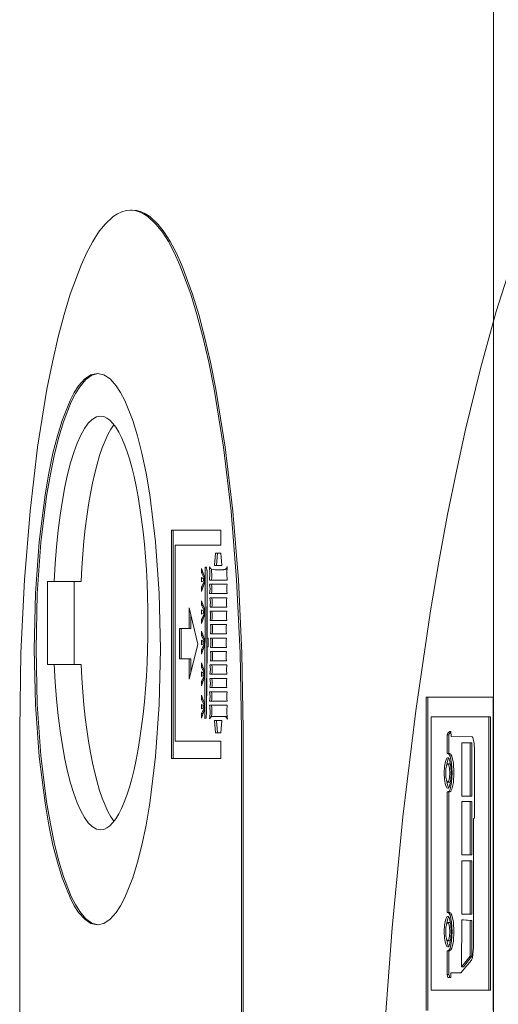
# Model space of a CAD drawing. Header units: millimetres. Extents: x -47038 to 86296, y -75637 to 48966.
# Tile 194 of 256: x -32411 to -32385, y 30313 to 30366. Entities that reach past the tile are written whole.
import ezdxf

# ---------------------------------------------------------------- set-up
doc = ezdxf.new("R2010")
doc.units = ezdxf.units.MM
doc.layers.add('00 - nowa technologia myjni_Nr_pióra__95', color=7, linetype='Continuous', lineweight=20, true_color=0x7c7c7c)
doc.layers.add('XREF', color=8, linetype='Continuous', lineweight=9)

# ---------------------------------------------------------------- blocks, each defined once
blk = doc.blocks.new('parter 2025.10.15')
at = {"layer": '00 - nowa technologia myjni_Nr_pióra__95', "color": 8, "linetype": 'Continuous', "lineweight": 5}
for p, q in [((607.5322, 2583.5757), (607.5322, 2388.5757)), ((605.5678, 2491.3484), (605.5581, 2491.3484)), ((605.8311, 2489.6086), (605.7806, 2489.6086)), ((605.7806, 2489.6086), (605.7806, 2488.3663)), ((605.7904, 2489.6086), (605.7904, 2488.3663)), ((606.0495, 2489.6086), (605.8311, 2489.6086)), ((606.0495, 2489.5256), (606.0495, 2489.6086)), ((605.8003, 2488.4596), (605.8003, 2489.5256)), ((605.8003, 2489.5256), (605.8311, 2489.5256)), ((605.8311, 2489.5256), (606.0495, 2489.5256)), ((606.0208, 2489.4826), (606.0153, 2489.4154)), ((606.0492, 2489.4826), (606.0208, 2489.4826)), ((606.0306, 2489.4826), (606.0251, 2489.4154)), ((606.0551, 2489.4154), (606.0492, 2489.4826)), ((605.9608, 2489.3538), (605.945, 2489.3996)), ((605.945, 2489.3996), (605.945, 2489.3752)), ((605.9533, 2489.3752), (605.945, 2489.3752)), ((605.945, 2489.3752), (605.9608, 2489.3431)), ((605.9643, 2489.4063), (605.962, 2488.5841)), ((605.9697, 2489.406), (605.9643, 2489.4063)), ((605.9741, 2489.3877), (605.9718, 2488.608)), ((605.9747, 2489.0212), (605.9742, 2489.3813)), ((606.0153, 2489.4154), (606.0551, 2489.4154)), ((606.0469, 2489.3923), (606.0373, 2489.3923)), ((605.1062, 2489.3279), (605.1428, 2489.3279)), ((605.1062, 2488.8777), (605.1062, 2489.3279)), ((605.2888, 2489.3279), (605.1428, 2489.3279)), ((605.252, 2488.8777), (605.252, 2489.3279)), ((605.9608, 2489.3404), (605.9448, 2489.3507)), ((605.9448, 2489.3507), (605.9448, 2489.3263)), ((605.9448, 2489.3263), (605.9608, 2489.3334)), ((605.945, 2489.2995), (605.9608, 2489.3306)), ((605.9608, 2489.3215), (605.945, 2489.2751)), ((605.9546, 2489.3446), (605.9546, 2489.3306)), ((605.9608, 2489.3431), (605.9608, 2489.3538)), ((605.9608, 2489.3334), (605.9608, 2489.3404)), ((605.9608, 2489.3306), (605.9608, 2489.3215)), ((605.9881, 2489.3361), (606.084, 2489.3361)), ((605.9533, 2489.2995), (605.945, 2489.2995)), ((605.945, 2489.2751), (605.945, 2489.2995)), ((606.084, 2489.3135), (605.9881, 2489.3135)), ((605.9608, 2489.178), (605.945, 2489.2238)), ((605.945, 2489.2238), (605.945, 2489.1994)), ((605.9881, 2489.2629), (606.084, 2489.2629)), ((606.0818, 2489.2403), (605.9904, 2489.2403)), ((605.924, 2488.9876), (605.8766, 2489.1847)), ((605.8766, 2489.1847), (605.8766, 2489.0733)), ((605.9608, 2489.1652), (605.9448, 2489.175)), ((605.9448, 2489.175), (605.9448, 2489.1506)), ((605.9533, 2489.1994), (605.945, 2489.1994)), ((605.945, 2489.1994), (605.9608, 2489.1676)), ((605.9546, 2489.1689), (605.9546, 2489.1548)), ((605.9608, 2489.1676), (605.9608, 2489.178)), ((605.9608, 2489.1579), (605.9608, 2489.1652)), ((605.9904, 2489.1896), (606.0818, 2489.1896)), ((606.0818, 2489.167), (605.9904, 2489.167)), ((605.8864, 2489.1445), (605.8864, 2489.0733)), ((605.9448, 2489.1506), (605.9608, 2489.1579)), ((605.945, 2489.1243), (605.9608, 2489.1554)), ((605.9608, 2489.146), (605.945, 2489.0996)), ((605.9533, 2489.1243), (605.945, 2489.1243)), ((605.945, 2489.0996), (605.945, 2489.1243)), ((605.9608, 2489.1554), (605.9608, 2489.146)), ((605.9904, 2489.1167), (606.0818, 2489.1167)), ((605.8766, 2489.0733), (605.8238, 2489.0733)), ((605.8238, 2489.0733), (605.8238, 2488.9082)), ((605.8336, 2489.0733), (605.8336, 2488.9082)), ((605.8864, 2489.0733), (605.8766, 2489.0733)), ((605.9602, 2489.0123), (605.9445, 2489.0581)), ((605.9445, 2489.0581), (605.9445, 2489.0334)), ((606.0797, 2489.0941), (605.9926, 2489.0941)), ((605.9602, 2488.9992), (605.9442, 2489.009)), ((605.9442, 2489.009), (605.9442, 2488.9845)), ((605.9529, 2489.0334), (605.9445, 2489.0334)), ((605.9445, 2489.0334), (605.9602, 2489.0016)), ((605.954, 2489.0032), (605.954, 2488.9894)), ((605.9602, 2489.0016), (605.9602, 2489.0123)), ((605.9602, 2488.9919), (605.9602, 2488.9992)), ((605.9799, 2489.0212), (605.9747, 2489.0212)), ((605.9799, 2488.9739), (605.9799, 2489.0212)), ((605.9926, 2489.0437), (606.0797, 2489.0437)), ((606.0797, 2489.0212), (605.9926, 2489.0212)), ((605.8766, 2488.7966), (605.924, 2488.9876)), ((605.9442, 2488.9845), (605.9602, 2488.9919)), ((605.9445, 2488.9583), (605.9602, 2488.9894)), ((605.9602, 2488.9803), (605.9445, 2488.9339)), ((605.9527, 2488.9583), (605.9445, 2488.9583)), ((605.9445, 2488.9339), (605.9445, 2488.9583)), ((605.9602, 2488.9894), (605.9602, 2488.9803)), ((605.972, 2488.6153), (605.9752, 2488.9739)), ((605.9752, 2488.9739), (605.9799, 2488.9739)), ((605.9926, 2488.9705), (606.0797, 2488.9705)), ((606.0797, 2488.9479), (605.9926, 2488.9479)), ((605.8238, 2488.9082), (605.8766, 2488.9082)), ((605.8864, 2488.9082), (605.8766, 2488.9082)), ((605.8766, 2488.9082), (605.8766, 2488.7966)), ((605.8864, 2488.9082), (605.8864, 2488.8356)), ((605.9926, 2488.8973), (606.0797, 2488.8973)), ((605.1428, 2488.8777), (605.1062, 2488.8777)), ((605.2888, 2488.8777), (605.1428, 2488.8777)), ((605.9602, 2488.8396), (605.9445, 2488.8857)), ((605.9445, 2488.8857), (605.9445, 2488.8612)), ((605.9529, 2488.8612), (605.9445, 2488.8612)), ((605.9445, 2488.8612), (605.9602, 2488.8292)), ((605.9602, 2488.8292), (605.9602, 2488.8396)), ((606.0818, 2488.8747), (605.9904, 2488.8747)), ((605.9602, 2488.8268), (605.9442, 2488.8368)), ((605.9442, 2488.8368), (605.9442, 2488.8121)), ((605.9442, 2488.8121), (605.9602, 2488.8194)), ((605.9445, 2488.7856), (605.9602, 2488.817)), ((605.9602, 2488.8078), (605.9445, 2488.7612)), ((605.9527, 2488.7856), (605.9445, 2488.7856)), ((605.9445, 2488.7612), (605.9445, 2488.7856)), ((605.954, 2488.8307), (605.954, 2488.8167)), ((605.9602, 2488.8194), (605.9602, 2488.8268)), ((605.9602, 2488.817), (605.9602, 2488.8078)), ((605.9904, 2488.8243), (606.0818, 2488.8243)), ((606.0818, 2488.8017), (605.9904, 2488.8017)), ((605.9904, 2488.7514), (606.0818, 2488.7514)), ((605.9602, 2488.6635), (605.9445, 2488.7096)), ((605.9445, 2488.7096), (605.9445, 2488.6849)), ((605.9529, 2488.6849), (605.9445, 2488.6849)), ((605.9445, 2488.6849), (605.9602, 2488.6531)), ((606.084, 2488.7288), (605.9881, 2488.7288)), ((605.9881, 2488.6781), (606.084, 2488.6781)), ((607.5308, 2488.6986), (607.1663, 2488.6986)), ((607.1663, 2488.6986), (607.1663, 2486.9948)), ((607.1759, 2488.6986), (607.1759, 2486.9948)), ((607.5308, 2486.9948), (607.5308, 2488.6986)), ((605.9602, 2488.6507), (605.9442, 2488.6604)), ((605.9442, 2488.6604), (605.9442, 2488.636)), ((605.9442, 2488.636), (605.9602, 2488.6434)), ((605.9445, 2488.6098), (605.9602, 2488.6409)), ((605.9602, 2488.6318), (605.9445, 2488.5851)), ((605.954, 2488.6543), (605.954, 2488.6406)), ((605.9602, 2488.6531), (605.9602, 2488.6635)), ((605.9602, 2488.6434), (605.9602, 2488.6507)), ((605.9602, 2488.6409), (605.9602, 2488.6318)), ((606.084, 2488.6556), (605.9881, 2488.6556)), ((605.9527, 2488.6098), (605.9445, 2488.6098)), ((605.9445, 2488.5851), (605.9445, 2488.6098)), ((605.962, 2488.5841), (605.9677, 2488.5854)), ((606.0019, 2488.5948), (606.0705, 2488.5948)), ((606.0551, 2488.5722), (606.0153, 2488.5722)), ((606.0153, 2488.5722), (606.0211, 2488.5048)), ((606.0251, 2488.5722), (606.0309, 2488.5048)), ((606.0496, 2488.5048), (606.0551, 2488.5722)), ((606.0803, 2488.5948), (606.0705, 2488.5948)), ((607.193, 2488.5921), (607.193, 2487.1053)), ((607.5067, 2488.5921), (607.193, 2488.5921)), ((607.5165, 2488.5921), (607.5067, 2488.5921)), ((607.5067, 2487.1053), (607.5067, 2488.5921)), ((607.5165, 2487.1053), (607.5165, 2488.5921)), ((604.9551, 2488.524), (604.9551, 2486.9624)), ((606.161, 2485.4012), (606.161, 2488.524)), ((606.1708, 2485.4012), (606.1708, 2488.524)), ((606.0211, 2488.5048), (606.0496, 2488.5048)), ((607.2897, 2488.495), (607.2801, 2488.495)), ((607.2801, 2488.3925), (607.2801, 2488.495)), ((607.2897, 2488.3925), (607.2897, 2488.495)), ((607.301, 2488.5133), (607.3015, 2488.4847)), ((607.3015, 2488.4847), (607.4147, 2488.4834)), ((606.0495, 2488.4596), (605.8003, 2488.4596)), ((606.0495, 2488.3663), (606.0495, 2488.4596)), ((607.3597, 2488.4514), (607.3597, 2488.1618)), ((607.4054, 2488.4514), (607.3597, 2488.4514)), ((607.4151, 2488.4514), (607.4054, 2488.4514)), ((607.4054, 2488.1618), (607.4054, 2488.4514)), ((607.4151, 2488.1618), (607.4151, 2488.4514)), ((607.4293, 2488.4123), (607.4293, 2488.0409)), ((605.7806, 2488.3663), (606.0495, 2488.3663)), ((607.2897, 2488.3925), (607.2801, 2488.3925)), ((607.2839, 2488.3925), (607.2801, 2488.3925)), ((607.2937, 2488.3925), (607.2897, 2488.3925)), ((607.2934, 2488.3363), (607.2838, 2488.3363)), ((607.2934, 2488.2375), (607.2838, 2488.2375)), ((607.2897, 2488.1844), (607.2801, 2488.1844)), ((607.2801, 2488.1844), (607.2839, 2488.1844)), ((607.2801, 2487.5276), (607.2801, 2488.1844)), ((607.2897, 2488.1844), (607.2937, 2488.1844)), ((607.2897, 2487.5276), (607.2897, 2488.1844)), ((607.3597, 2488.1618), (607.4054, 2488.1618)), ((607.4151, 2488.1618), (607.4054, 2488.1618)), ((607.3597, 2488.1322), (607.3597, 2487.8426)), ((607.4054, 2488.1322), (607.3597, 2488.1322)), ((607.4151, 2488.1322), (607.4054, 2488.1322)), ((607.4054, 2487.8426), (607.4054, 2488.1322)), ((607.4151, 2487.8426), (607.4151, 2488.1322)), ((607.4241, 2488.0391), (607.424, 2487.3366)), ((607.4293, 2488.0409), (607.4241, 2488.0391)), ((607.3597, 2487.8426), (607.4054, 2487.8426)), ((607.4151, 2487.8426), (607.4054, 2487.8426)), ((607.3597, 2487.809), (607.3597, 2487.5191)), ((607.4054, 2487.809), (607.3597, 2487.809)), ((607.4151, 2487.809), (607.4054, 2487.809)), ((607.4054, 2487.5191), (607.4054, 2487.809)), ((607.4151, 2487.5191), (607.4151, 2487.809)), ((607.2897, 2487.5276), (607.2801, 2487.5276)), ((607.2839, 2487.5276), (607.2801, 2487.5276)), ((607.2937, 2487.5276), (607.2897, 2487.5276)), ((607.3597, 2487.5191), (607.4054, 2487.5191)), ((607.4151, 2487.5191), (607.4054, 2487.5191)), ((607.2934, 2487.4733), (607.2838, 2487.4733)), ((607.3596, 2487.4873), (607.3593, 2487.2331)), ((607.3694, 2487.4873), (607.3596, 2487.4873)), ((607.4054, 2487.4849), (607.3596, 2487.4873)), ((607.4151, 2487.4849), (607.3694, 2487.4873)), ((607.4151, 2487.4849), (607.4054, 2487.4849)), ((607.4054, 2487.2908), (607.4054, 2487.4849)), ((607.4151, 2487.2908), (607.4151, 2487.4849)), ((607.2934, 2487.3744), (607.2838, 2487.3744)), ((607.2897, 2487.3195), (607.2801, 2487.3195)), ((607.2801, 2487.3195), (607.2839, 2487.3195)), ((607.2801, 2487.1907), (607.2801, 2487.3195)), ((607.2897, 2487.3195), (607.2937, 2487.3195)), ((607.2897, 2487.1907), (607.2897, 2487.3195)), ((607.3593, 2487.2331), (607.4054, 2487.2908)), ((607.3691, 2487.2331), (607.4151, 2487.2908)), ((607.4151, 2487.2908), (607.4054, 2487.2908)), ((607.4136, 2487.2688), (607.3553, 2487.2002)), ((607.3691, 2487.2331), (607.3593, 2487.2331)), ((607.2897, 2487.1907), (607.2801, 2487.1907)), ((607.2845, 2487.1745), (607.2801, 2487.1907)), ((607.2941, 2487.1745), (607.2897, 2487.1907)), ((607.3007, 2487.2002), (607.3004, 2487.1745)), ((607.3553, 2487.2002), (607.3007, 2487.2002)), ((607.3004, 2487.1745), (607.2845, 2487.1745)), ((607.193, 2487.1053), (607.5067, 2487.1053)), ((607.5165, 2487.1053), (607.5067, 2487.1053))]:
    blk.add_line(p, q, dxfattribs=at)
for points in [[(607.6373, 2491.0811), (607.5473, 2490.7967), (607.4615, 2490.4878), (607.3807, 2490.1564), (607.3306, 2489.9288), (607.2828, 2489.6925), (607.2351, 2489.4356), (607.1901, 2489.1695), (607.1095, 2488.6244), (607.0398, 2488.0489), (606.9813, 2487.4452), (606.9348, 2486.8166)], [(605.5581, 2491.3484), (605.534, 2491.3463), (605.5102, 2491.3396), (605.4867, 2491.3286), (605.4635, 2491.3136), (605.4179, 2491.2709), (605.3846, 2491.2288), (605.3523, 2491.1781), (605.3203, 2491.1183), (605.2891, 2491.05), (605.2304, 2490.8919), (605.1967, 2490.7814), (605.1648, 2490.6603), (605.133, 2490.5226), (605.1034, 2490.3743), (605.0526, 2490.0588), (605.0114, 2489.7121), (604.9807, 2489.3373), (604.9617, 2488.94), (604.9551, 2488.524)], [(606.161, 2488.524), (606.1545, 2488.94), (606.1354, 2489.3373), (606.1047, 2489.7121), (606.0635, 2490.0591), (606.0127, 2490.3743), (605.9831, 2490.5226), (605.9514, 2490.6603), (605.9195, 2490.7814), (605.8857, 2490.8919), (605.827, 2491.05), (605.7959, 2491.1183), (605.7638, 2491.1781), (605.7315, 2491.2288), (605.6982, 2491.2709), (605.6526, 2491.3136), (605.6294, 2491.3286), (605.6059, 2491.3396), (605.5821, 2491.3463), (605.5581, 2491.3484)], [(606.1708, 2488.524), (606.1642, 2488.94), (606.1451, 2489.3373), (606.1145, 2489.7121), (606.0733, 2490.0591), (606.0223, 2490.3743), (605.9929, 2490.5226), (605.9611, 2490.6603), (605.9292, 2490.7814), (605.8955, 2490.8919), (605.8368, 2491.05), (605.8056, 2491.1183), (605.7736, 2491.1781), (605.7412, 2491.2288), (605.708, 2491.2709), (605.6624, 2491.3136), (605.6392, 2491.3286), (605.6157, 2491.3396), (605.5919, 2491.3463), (605.5678, 2491.3484)], [(605.3779, 2490.461), (605.3428, 2490.4534), (605.3087, 2490.4305), (605.2757, 2490.3938), (605.2519, 2490.3569), (605.229, 2490.3133), (605.1858, 2490.2046), (605.16, 2490.121), (605.1362, 2490.0273), (605.1133, 2489.9181), (605.0931, 2489.8), (605.0613, 2489.5448), (605.0413, 2489.2635), (605.0343, 2488.961)], [(605.3825, 2490.461), (605.3477, 2490.4512), (605.3142, 2490.4268), (605.2817, 2490.3883), (605.2582, 2490.3511), (605.2356, 2490.3066), (605.1932, 2490.1973), (605.168, 2490.1143), (605.1448, 2490.0221), (605.122, 2489.9123), (605.1018, 2489.7933), (605.0706, 2489.54), (605.0509, 2489.2607), (605.0441, 2488.961)], [(605.7214, 2488.961), (605.7145, 2489.2635), (605.6944, 2489.5448), (605.6628, 2489.8), (605.6424, 2489.9181), (605.6195, 2490.0273), (605.5957, 2490.121), (605.57, 2490.2046), (605.5269, 2490.3133), (605.5038, 2490.3569), (605.48, 2490.3938), (605.4471, 2490.4305), (605.413, 2490.4534), (605.3779, 2490.461)], [(605.9742, 2489.3813), (605.9718, 2489.4026), (605.9709, 2489.4051), (605.9698, 2489.406)], [(605.9988, 2489.395), (605.9924, 2489.399), (605.9875, 2489.4081)], [(605.9875, 2489.4081), (605.9903, 2489.3733), (605.9881, 2489.3361)], [(605.9988, 2489.395), (605.9997, 2489.3547), (605.9979, 2489.3361)], [(606.0843, 2489.4096), (606.0794, 2489.4002), (606.0769, 2489.3971), (606.0745, 2489.3953), (606.0733, 2489.395)], [(606.084, 2489.3361), (606.082, 2489.3724), (606.0843, 2489.4096)], [(605.0343, 2488.961), (605.0413, 2488.6589), (605.0613, 2488.3772), (605.0931, 2488.1227), (605.1133, 2488.004), (605.1362, 2487.8951), (605.16, 2487.8011), (605.1858, 2487.7174), (605.229, 2487.6091), (605.2519, 2487.5652), (605.2757, 2487.5285), (605.3087, 2487.4916), (605.3428, 2487.469), (605.3779, 2487.4611)], [(605.0441, 2488.961), (605.0509, 2488.6617), (605.0706, 2488.3824), (605.1018, 2488.1294), (605.1219, 2488.0101), (605.1448, 2487.9006), (605.168, 2487.8078), (605.193, 2487.7248), (605.2356, 2487.6158), (605.2582, 2487.5716), (605.2817, 2487.5337), (605.314, 2487.4956), (605.3477, 2487.4709), (605.3824, 2487.4611)], [(605.3779, 2487.4611), (605.413, 2487.469), (605.4471, 2487.4916), (605.48, 2487.5285), (605.5038, 2487.5652), (605.5269, 2487.6091), (605.57, 2487.7174), (605.5957, 2487.8011), (605.6195, 2487.8951), (605.6424, 2488.004), (605.6628, 2488.1227), (605.6944, 2488.3772), (605.7145, 2488.6589), (605.7214, 2488.961)], [(606.0818, 2488.8243), (606.0795, 2488.8487), (606.0818, 2488.8747)], [(605.9677, 2488.5854), (605.9686, 2488.586), (605.9691, 2488.5872), (605.9701, 2488.5899), (605.972, 2488.6153)], [(605.9881, 2488.5811), (605.9976, 2488.5933), (606.0006, 2488.5945), (606.0019, 2488.5948)], [(606.0705, 2488.5948), (606.0719, 2488.5945), (606.075, 2488.5933), (606.0801, 2488.5884), (606.085, 2488.5799)], [(607.4147, 2488.4834), (607.4157, 2488.4834), (607.4176, 2488.4822), (607.4194, 2488.4801), (607.4225, 2488.4731), (607.4275, 2488.4474), (607.4293, 2488.4123)], [(607.2647, 2488.2869), (607.2667, 2488.3226), (607.2716, 2488.3504), (607.2764, 2488.3635), (607.2793, 2488.3675), (607.2822, 2488.3693), (607.2838, 2488.3696)], [(607.2767, 2488.326), (607.2838, 2488.3583), (607.2886, 2488.3669)], [(607.2838, 2488.3696), (607.2853, 2488.3693), (607.2882, 2488.3675), (607.2909, 2488.3635), (607.2958, 2488.3504), (607.3008, 2488.3226), (607.3027, 2488.2869)], [(607.3079, 2488.2881), (607.3047, 2488.3406), (607.296, 2488.3782), (607.2909, 2488.3879), (607.2882, 2488.3907), (607.2854, 2488.3922), (607.2839, 2488.3925)], [(607.3176, 2488.2881), (607.3143, 2488.3406), (607.3057, 2488.3782), (607.3007, 2488.3879), (607.2979, 2488.3907), (607.2952, 2488.3922), (607.2937, 2488.3925)], [(607.2723, 2488.2869), (607.2738, 2488.3119), (607.278, 2488.3296), (607.2804, 2488.3345), (607.2816, 2488.3357), (607.283, 2488.3363)], [(607.2838, 2488.3363), (607.2857, 2488.3357), (607.287, 2488.3345), (607.2894, 2488.3296), (607.2935, 2488.3119), (607.295, 2488.2869)], [(607.2934, 2488.3363), (607.296, 2488.3351), (607.2976, 2488.3333), (607.3004, 2488.326)], [(607.2838, 2488.2045), (607.2822, 2488.2048), (607.2793, 2488.207), (607.2764, 2488.2106), (607.2716, 2488.2234), (607.2667, 2488.2515), (607.2647, 2488.2869)], [(607.2838, 2488.2375), (607.2816, 2488.2384), (607.2804, 2488.2399), (607.278, 2488.2445), (607.2738, 2488.2622), (607.2723, 2488.2869)], [(607.3027, 2488.2869), (607.3008, 2488.2515), (607.2958, 2488.2234), (607.2909, 2488.2109), (607.2882, 2488.207), (607.2853, 2488.2048), (607.2838, 2488.2045)], [(607.2839, 2488.1844), (607.2854, 2488.1844), (607.2882, 2488.1859), (607.2909, 2488.1886), (607.296, 2488.1984), (607.3047, 2488.2359), (607.3079, 2488.2881)], [(607.295, 2488.2869), (607.2935, 2488.2622), (607.2894, 2488.2445), (607.287, 2488.2399), (607.2857, 2488.2384), (607.2844, 2488.2378)], [(607.2937, 2488.1844), (607.2952, 2488.1844), (607.2979, 2488.1859), (607.3007, 2488.1886), (607.3057, 2488.1984), (607.3143, 2488.2359), (607.3176, 2488.2881)], [(607.2886, 2488.2076), (607.2838, 2488.2161), (607.2767, 2488.2478)], [(607.3004, 2488.2478), (607.2976, 2488.2411), (607.296, 2488.239), (607.2943, 2488.2378)], [(607.2647, 2487.4239), (607.2667, 2487.4593), (607.2716, 2487.487), (607.2764, 2487.5002), (607.2793, 2487.5038), (607.2822, 2487.506), (607.2838, 2487.5063)], [(607.2767, 2487.4629), (607.2838, 2487.4947), (607.2886, 2487.5035)], [(607.2838, 2487.5063), (607.2853, 2487.506), (607.2882, 2487.5038), (607.2909, 2487.5002), (607.2958, 2487.487), (607.3008, 2487.4593), (607.3027, 2487.4239)], [(607.3079, 2487.4236), (607.3047, 2487.4761), (607.296, 2487.5136), (607.2909, 2487.5231), (607.2882, 2487.5258), (607.2854, 2487.5276), (607.2839, 2487.5276)], [(607.3176, 2487.4236), (607.3143, 2487.4761), (607.3057, 2487.5136), (607.3007, 2487.5231), (607.2979, 2487.5258), (607.2952, 2487.5276), (607.2937, 2487.5276)], [(607.2723, 2487.4239), (607.2738, 2487.4486), (607.278, 2487.4663), (607.2804, 2487.4709), (607.2816, 2487.4724), (607.283, 2487.473)], [(607.2838, 2487.4733), (607.2857, 2487.4724), (607.287, 2487.4709), (607.2894, 2487.4663), (607.2935, 2487.4486), (607.295, 2487.4239)], [(607.2934, 2487.4733), (607.296, 2487.4718), (607.2976, 2487.4696), (607.3004, 2487.4629)], [(607.2838, 2487.3412), (607.2822, 2487.3415), (607.2793, 2487.3433), (607.2764, 2487.3476), (607.2716, 2487.3604), (607.2667, 2487.3882), (607.2647, 2487.4239)], [(607.2838, 2487.3744), (607.2816, 2487.375), (607.2804, 2487.3766), (607.278, 2487.3811), (607.2738, 2487.3988), (607.2723, 2487.4239)], [(607.3027, 2487.4239), (607.3008, 2487.3882), (607.2958, 2487.3604), (607.2909, 2487.3476), (607.2882, 2487.3433), (607.2853, 2487.3415), (607.2838, 2487.3412)], [(607.2839, 2487.3195), (607.2854, 2487.3195), (607.2882, 2487.3213), (607.2909, 2487.3244), (607.296, 2487.3335), (607.3047, 2487.3714), (607.3079, 2487.4236)], [(607.295, 2487.4239), (607.2935, 2487.3988), (607.2894, 2487.3811), (607.287, 2487.3766), (607.2857, 2487.375), (607.2844, 2487.3744)], [(607.2937, 2487.3195), (607.2952, 2487.3195), (607.2979, 2487.3213), (607.3007, 2487.3244), (607.3057, 2487.3335), (607.3143, 2487.3714), (607.3176, 2487.4236)], [(607.2886, 2487.3439), (607.2838, 2487.3528), (607.2767, 2487.3848)], [(607.3004, 2487.3848), (607.2976, 2487.3775), (607.296, 2487.3757), (607.2943, 2487.3744)], [(607.424, 2487.3366), (607.419, 2487.2826), (607.4136, 2487.2688)]]:
    blk.add_lwpolyline(points, dxfattribs=at)
for centre, radius, start, end in [((606.038, 2489.6477), 0.2555, 261.1706, 269.8125), ((606.0376, 2489.6053), 0.2131, 269.8765, 279.6366), ((606.0473, 2489.6053), 0.2131, 269.8765, 279.6366), ((605.8574, 2489.2879), 0.1333, 349.0959, 10.9052), ((605.8671, 2489.2879), 0.1333, 349.0959, 10.9052), ((606.2317, 2489.2879), 0.1497, 170.2544, 189.642), ((605.8262, 2489.2146), 0.1661, 351.3851, 8.8477), ((605.836, 2489.2146), 0.1661, 351.3851, 8.8477), ((606.2367, 2489.2149), 0.1569, 170.7481, 189.2491), ((605.8597, 2489.1414), 0.1332, 349.2413, 11.0637), ((605.8694, 2489.1414), 0.1332, 349.2413, 11.0637), ((606.2367, 2489.142), 0.1569, 170.7487, 189.2494), ((605.8468, 2489.0688), 0.148, 350.1914, 9.8096), ((605.8565, 2489.0688), 0.148, 350.1914, 9.8096), ((606.2207, 2489.0688), 0.1433, 169.81, 190.0769), ((605.8468, 2488.9955), 0.1479, 350.3136, 9.9476), ((605.8566, 2488.9955), 0.1479, 350.3136, 9.9476), ((606.2207, 2488.9955), 0.1433, 169.8663, 190.133), ((605.8468, 2488.9226), 0.148, 350.1921, 9.8099), ((605.8565, 2488.9226), 0.148, 350.1921, 9.8099), ((606.2271, 2488.9223), 0.1495, 170.1921, 189.606), ((605.8456, 2488.8493), 0.1469, 350.1766, 9.9417), ((605.8554, 2488.8493), 0.1469, 350.1766, 9.9417), ((605.8447, 2488.7764), 0.1478, 350.1823, 9.8197), ((605.8545, 2488.7764), 0.1478, 350.1823, 9.8197), ((606.2364, 2488.7764), 0.1567, 170.739, 189.2591), ((605.8426, 2488.7032), 0.1478, 350.3082, 9.9541), ((605.8523, 2488.7032), 0.1478, 350.3082, 9.9541), ((606.2317, 2488.7032), 0.1497, 170.2038, 189.5945), ((605.692, 2488.6186), 0.2986, 352.7522, 7.0933), ((605.6927, 2488.6183), 0.3075, 355.4935, 6.9362), ((606.3896, 2488.6217), 0.3075, 173.6665, 187.8122), ((606.08, 2488.5878), 0.00726, 63.3157, 88.2738), ((607.3198, 2488.4853), 0.0314, 126.31, 161.9273)]:
    blk.add_arc(centre, radius, start, end, dxfattribs=at)
for centre, major_axis, ratio, start_param, end_param in [((605.3952, 2489.1029), (0, -1.125), 0.229047, 3.141637, 4.511031), ((605.5412, 2489.1029), (0, -1.125), 0.229047, 3.428674, 4.511031), ((605.3952, 2489.1029), (0, -1.125), 0.229047, 6.283138, 9.424822), ((605.3952, 2489.1029), (0, -1.125), 0.229047, 4.913744, 6.283141), ((605.5412, 2489.1029), (0, -1.125), 0.229047, 4.913747, 5.996108), ((611.6017, 2476.7571), (-4.3069, 11.7552), 0.037708, 6.270065, 6.325209)]:
    blk.add_ellipse(centre, major_axis=major_axis, ratio=ratio, start_param=start_param, end_param=end_param, dxfattribs=at)

msp = doc.modelspace()

# ---------------------------------------------------------------- block references
at = {"layer": 'XREF', "xscale": 10, "yscale": 10, "zscale": 10}
msp.add_blockref('parter 2025.10.15', (-38460.61, 5442.285), dxfattribs=at)

doc.saveas('drawing.dxf')
